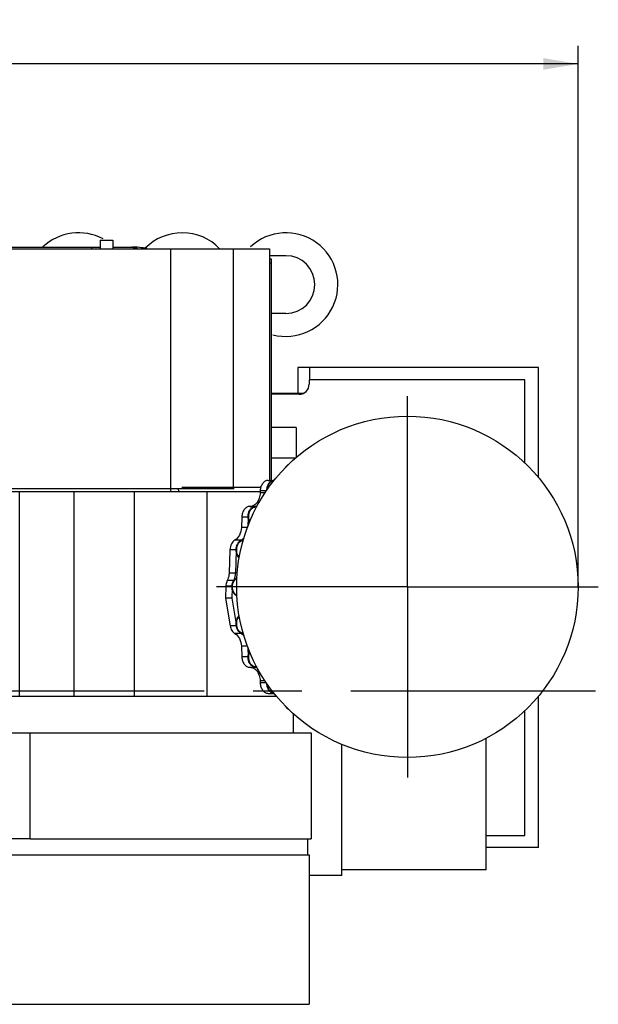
# Model space of a CAD drawing. Header units: millimetres. Extents: x 0 to 1189, y 0 to 841.
# Tile 96 of 136: x 1044 to 1102, y 286 to 384. Entities that reach past the tile are written whole.
import ezdxf
from ezdxf.enums import TextEntityAlignment as Align

# ---------------------------------------------------------------- set-up
doc = ezdxf.new("R2010")
doc.units = ezdxf.units.MM
doc.header["$LTSCALE"] = 65.395
doc.linetypes.add('CENTER', pattern=[0.6, 0.375, -0.075, 0.075, -0.075])
doc.layers.get('0').update_dxf_attribs({"linetype": 'CONTINUOUS'})
for name, color, linetype in [('1007_720800_16_SIMPLE1_A_ABL899', 7, 'CONTINUOUS'), ('1007_720800_16_SIMPLE1_T1_A_PBL901', 7, 'CONTINUOUS'), ('1007_720800_16_SIMPLE1_T5_A_PBL902', 7, 'CONTINUOUS'), ('1007_720800_16_SIMPLE1_T6_A_PBL971', 7, 'CONTINUOUS'), ('1007_720800_16_SIMPLE1_T7_A_PBL900', 7, 'CONTINUOUS'), ('1907_060000_TLKGS_KGS_V_ABL815', 7, 'CONTINUOUS'), ('1907_062000_TLKGS_KGS_TL_V_ABL855', 7, 'CONTINUOUS'), ('1907_723600_04_SIMPLE1_T1_X_PBL898', 7, 'CONTINUOUS'), ('1907_723600_04_SIMPLE1_X_ABL897', 7, 'CONTINUOUS'), ('1907_724700_09_SIMPLE1_A_ABL886', 7, 'CONTINUOUS'), ('1907_724700_09_SIMPLE1_T1_A_PBL887', 7, 'CONTINUOUS'), ('1907_725700_07_SIMPLE1_T1_X_PBL857', 7, 'CONTINUOUS'), ('1907_725700_07_SIMPLE1_X_ABL856', 7, 'CONTINUOUS'), ('1907_833000_31_SIMPLE1_C#AF0_ABL903', 7, 'CONTINUOUS'), ('1907_833000_31_SIMPLE1_T1_C_PBL906', 7, 'CONTINUOUS'), ('1907_833000_31_SIMPLE1_T5_C_PBL904', 7, 'CONTINUOUS'), ('1997_000000_TLKGS_MARKETING_ABL796', 7, 'CONTINUOUS'), ('1997_030000_TLKGS_V_ABL801', 7, 'CONTINUOUS'), ('1997_700000_TLKGS_V_ABL822', 7, 'CONTINUOUS'), ('1997_727000_11_SIMPLE1_B_ABL823', 7, 'CONTINUOUS'), ('1997_727000_11_SIMPLE1_T1_B_PBL824', 7, 'CONTINUOUS'), ('1997_800000_TLKGS_V_ABL834', 7, 'CONTINUOUS'), ('9M32C_GENSET_GENERATOR_ABL792', 7, 'CONTINUOUS'), ('9M32C_GENSET_GENERATOR_T1_PBL793', 7, 'CONTINUOUS'), ('oben_20_VBL789', 7, 'CONTINUOUS')]:
    doc.layers.add(name, color=color, linetype=linetype)
doc.styles.get("Standard").update_dxf_attribs({"font": 'txt', "width": 0.6})
doc.dimstyles.new('DIMSTYLE_1', dxfattribs={"dimtxt": 3.5, "dimasz": 3.5, "dimexe": 1.8, "dimexo": 0, "dimgap": 0.875, "dimtad": 1, "dimdec": 0, "dimlfac": 25, "dimdsep": 46, "dimtxsty": 'Standard', "dimblk": '_FILLED', "dimblk1": '_FILLED', "dimblk2": '_FILLED', "dimcen": 0.09, "dimadec": 0, "dimazin": 0, "dimtp": 2, "dimtm": 2, "dimtfac": 1, "dimtdec": 0, "dimtofl": 0, "dimtmove": 0, "dimatfit": 3, "dimldrblk": '_FILLED', "dimfxl": 1, "dimtolj": 1, "dimarcsym": 0})

# ---------------------------------------------------------------- blocks, each defined once
blk = doc.blocks.new('_FILLED')
at = {"color": 0, "linetype": 'ByBlock'}
blk.add_solid([(0, 0), (-1, 0.167), (-1, -0.167)], dxfattribs=at)
blk = doc.blocks.new('*D6')
at = {"color": 2, "linetype": 'Continuous'}
for p, q in [((642.831, 357.505), (642.831, 381.644)), ((1099.61, 327.385), (1099.61, 381.644)), ((642.831, 379.844), (871.221, 379.844)), ((1099.61, 379.844), (871.221, 379.844))]:
    blk.add_line(p, q, dxfattribs=at)
at = {"color": 2, "linetype": 'Continuous', "xscale": 3.5, "yscale": 3.5, "zscale": 3.5, "rotation": 180}
blk.add_blockref('_FILLED', (642.831, 379.844), dxfattribs=at)
at = {"color": 2, "linetype": 'Continuous', "xscale": 3.5, "yscale": 3.5, "zscale": 3.5}
blk.add_blockref('_FILLED', (1099.61, 379.844), dxfattribs=at)
at = {"color": 2, "linetype": 'Continuous', "width": 0.561905}
blk.add_text('11419', height=3.5, dxfattribs=at).set_placement((871.221, 380.719), align=Align.CENTER)
blk = doc.blocks.new('9M32C_GENSET_GENERATOR_T1_PBL793', base_point=(869.772, 315.073))
at = {"layer": '9M32C_GENSET_GENERATOR_T1_PBL793', "color": 2, "linetype": 'CENTER'}
blk.add_line((1101.343, 316.905), (638.201, 316.905), dxfattribs=at)
blk = doc.blocks.new('9M32C_GENSET_GENERATOR_ABL792', base_point=(869.772, 315.073))
at = {"layer": '9M32C_GENSET_GENERATOR_T1_PBL793'}
blk.add_blockref('9M32C_GENSET_GENERATOR_T1_PBL793', (869.772, 315.073), dxfattribs=at)
blk = doc.blocks.new('1997_727000_11_SIMPLE1_T1_B_PBL824', base_point=(941.546, 340.795))
at = {"layer": '1997_727000_11_SIMPLE1_T1_B_PBL824', "color": 7, "linetype": 'Continuous'}
for p, q in [((1019.172, 361.305), (1068.661, 361.305)), ((1058.742, 361.305), (1058.742, 337.265)), ((1065.031, 361.305), (1065.031, 337.385)), ((1068.661, 361.305), (1068.661, 338.068)), ((1068.661, 360.305), (1068.821, 360.305)), ((1068.821, 360.305), (1068.821, 338.068)), ((1036.971, 337.265), (1065.115, 337.265))]:
    blk.add_line(p, q, dxfattribs=at)
at = {"layer": '1997_727000_11_SIMPLE1_T1_B_PBL824', "color": 9, "linetype": 'Continuous'}
for p, q in [((1068.661, 359.905), (1068.821, 359.905)), ((1058.718, 337.265), (1058.718, 336.905))]:
    blk.add_line(p, q, dxfattribs=at)
blk.add_open_spline([(1059.408, 337.265), (1059.461, 337.265), (1059.524, 337.157), (1059.541, 337.03), (1059.536, 336.946), (1059.528, 336.905)], degree=3, knots=[0, 0, 0, 0, 0.391339, 0.690245, 1, 1, 1, 1], dxfattribs=at)
blk = doc.blocks.new('1997_727000_11_SIMPLE1_B_ABL823', base_point=(941.546, 340.795))
at = {"layer": '1997_727000_11_SIMPLE1_T1_B_PBL824'}
blk.add_blockref('1997_727000_11_SIMPLE1_T1_B_PBL824', (941.546, 340.795), dxfattribs=at)
blk = doc.blocks.new('1997_700000_TLKGS_V_ABL822', base_point=(941.546, 340.795))
at = {"layer": '1997_727000_11_SIMPLE1_B_ABL823'}
blk.add_blockref('1997_727000_11_SIMPLE1_B_ABL823', (941.546, 340.795), dxfattribs=at)
blk = doc.blocks.new('1907_833000_31_SIMPLE1_T5_C_PBL904', base_point=(1046.64, 361.739))
at = {"layer": '1907_833000_31_SIMPLE1_T5_C_PBL904', "color": 7, "linetype": 'Continuous'}
for p, q in [((1037.751, 362.072), (1039.591, 362.072)), ((1037.751, 362.072), (1037.751, 361.305)), ((1039.591, 362.072), (1039.591, 361.305)), ((1051.671, 362.172), (1052.951, 362.172)), ((1051.671, 362.172), (1051.671, 361.305)), ((1052.951, 362.172), (1052.951, 361.305)), ((1036.931, 361.305), (1037.751, 361.377)), ((1039.591, 361.472), (1051.671, 361.472)), ((1052.951, 361.472), (1054.868, 361.472))]:
    blk.add_line(p, q, dxfattribs=at)
at = {"layer": '1907_833000_31_SIMPLE1_T5_C_PBL904', "color": 9, "linetype": 'Continuous'}
blk.add_line((1050.796, 361.472), (1050.796, 361.305), dxfattribs=at)
at = {"layer": '1907_833000_31_SIMPLE1_T5_C_PBL904', "color": 7, "linetype": 'Continuous'}
blk.add_arc((1054.864, 354.543), 6.93, 77.62175, 89.96613, dxfattribs=at)
at = {"layer": '1907_833000_31_SIMPLE1_T5_C_PBL904', "color": 9, "linetype": 'Continuous'}
for points, knots in [([(1054.736, 361.472), (1054.787, 361.472), (1054.995, 361.458), (1055.196, 361.384), (1055.333, 361.306)], [0, 0, 0, 0, 0.244181, 1, 1, 1, 1]), ([(1054.868, 361.472), (1054.919, 361.472), (1055.126, 361.458), (1055.327, 361.384), (1055.463, 361.306)], [0, 0, 0, 0, 0.244187, 1, 1, 1, 1])]:
    blk.add_open_spline(points, degree=3, knots=knots, dxfattribs=at)
blk = doc.blocks.new('1907_833000_31_SIMPLE1_T1_C_PBL906', base_point=(1057.311, 357.479))
at = {"layer": '1907_833000_31_SIMPLE1_T1_C_PBL906', "color": 7, "linetype": 'Continuous'}
for p, q in [((1070.311, 360.605), (1068.661, 360.605)), ((1070.311, 354.805), (1068.821, 354.805))]:
    blk.add_line(p, q, dxfattribs=at)
for centre, radius, start, end in [((1049.511, 357.705), 5.2, 61.66817, 133.44904), ((1059.911, 357.705), 5.2, 43.87869, 135.56637), ((1070.311, 357.705), 5.2, 255.28595, 133.18379), ((1070.311, 357.705), 2.9, 270, 90)]:
    blk.add_arc(centre, radius, start, end, dxfattribs=at)
blk = doc.blocks.new('1907_833000_31_SIMPLE1_C#AF0_ABL903', base_point=(1053.621, 357.479))
at = {"layer": '1907_833000_31_SIMPLE1_T1_C_PBL906'}
blk.add_blockref('1907_833000_31_SIMPLE1_T1_C_PBL906', (1057.311, 357.479), dxfattribs=at)
at = {"layer": '1907_833000_31_SIMPLE1_T5_C_PBL904'}
blk.add_blockref('1907_833000_31_SIMPLE1_T5_C_PBL904', (1046.64, 361.739), dxfattribs=at)
blk = doc.blocks.new('1997_800000_TLKGS_V_ABL834', base_point=(949.811, 357.087))
at = {"layer": '1907_833000_31_SIMPLE1_C#AF0_ABL903'}
blk.add_blockref('1907_833000_31_SIMPLE1_C#AF0_ABL903', (1053.621, 357.479), dxfattribs=at)
blk = doc.blocks.new('1997_030000_TLKGS_V_ABL801', base_point=(936.571, 318.994))
at = {"layer": '1997_700000_TLKGS_V_ABL822'}
blk.add_blockref('1997_700000_TLKGS_V_ABL822', (941.546, 340.795), dxfattribs=at)
at = {"layer": '1997_800000_TLKGS_V_ABL834'}
blk.add_blockref('1997_800000_TLKGS_V_ABL834', (949.811, 357.087), dxfattribs=at)
blk = doc.blocks.new('1907_725700_07_SIMPLE1_T1_X_PBL857', base_point=(1054.871, 314.445))
at = {"layer": '1907_725700_07_SIMPLE1_T1_X_PBL857', "color": 7, "linetype": 'Continuous'}
for p, q in [((1071.325, 343.385), (1068.821, 343.385)), ((1071.325, 343.385), (1071.325, 340.352)), ((1071.261, 340.3), (1068.821, 340.3)), ((1068.521, 338.068), (1069.12, 338.068)), ((1062.424, 336.905), (1038.877, 336.905)), ((1038.877, 316.385), (1038.877, 336.905)), ((1043.577, 316.385), (1043.577, 336.905)), ((1049.08, 316.385), (1049.08, 336.905)), ((1055.111, 316.385), (1055.111, 336.905)), ((1059.876, 337.385), (1067.794, 337.385)), ((1067.727, 336.905), (1062.424, 336.905)), ((1062.424, 316.385), (1062.424, 336.905)), ((1067.73, 337.006), (1067.723, 336.817)), ((1066.672, 335.453), (1067.3, 335.453)), ((1067.315, 335.452), (1067.3, 335.453)), ((1067.334, 335.452), (1067.315, 335.452)), ((1065.881, 334.391), (1065.842, 333.346)), ((1066.509, 334.391), (1066.473, 333.427)), ((1064.694, 331.096), (1064.608, 328.774)), ((1065.318, 331.002), (1065.236, 328.774)), ((1064.285, 327.444), (1064.241, 326.265)), ((1064.906, 327.252), (1064.869, 326.265)), ((1064.869, 326.265), (1064.241, 326.265)), ((1064.241, 326.265), (1064.715, 323.471)), ((1064.869, 326.265), (1065.316, 323.626)), ((1065.842, 321.424), (1065.881, 320.379)), ((1066.473, 321.343), (1066.509, 320.379)), ((1066.672, 319.317), (1067.3, 319.317)), ((1067.3, 319.317), (1067.315, 319.318)), ((1067.315, 319.318), (1067.334, 319.318)), ((1067.723, 317.953), (1067.73, 317.764)), ((1069.382, 316.385), (1038.877, 316.385)), ((1039.191, 316.385), (1039.191, 312.725)), ((1068.521, 316.702), (1069.12, 316.702)), ((1071.031, 314.673), (1071.031, 312.725)), ((1036.915, 312.725), (1044.651, 312.725)), ((1036.915, 312.725), (1036.915, 302.105)), ((1044.651, 312.725), (1072.828, 312.725)), ((1044.651, 302.105), (1044.651, 312.725)), ((1072.828, 312.725), (1072.828, 302.105)), ((1044.651, 302.105), (1036.915, 302.105)), ((1037.741, 302.105), (1037.741, 300.485)), ((1044.651, 302.105), (1072.828, 302.105)), ((1072.481, 302.105), (1072.481, 300.485)), ((1037.591, 300.485), (1072.631, 300.485)), ((1037.591, 300.485), (1037.591, 285.505)), ((1072.631, 300.485), (1072.631, 285.505)), ((1037.591, 285.505), (1072.631, 285.505))]:
    blk.add_line(p, q, dxfattribs=at)
at = {"layer": '1907_725700_07_SIMPLE1_T1_X_PBL857', "color": 9, "linetype": 'Continuous'}
for p, q in [((1068.335, 337.006), (1067.73, 337.006)), ((1068.215, 336.817), (1067.723, 336.817)), ((1066.509, 334.391), (1065.881, 334.391)), ((1066.446, 333.346), (1065.842, 333.346)), ((1065.824, 332.081), (1065.196, 332.081)), ((1065.315, 331.096), (1064.694, 331.096)), ((1065.054, 328.026), (1064.426, 328.026)), ((1065.236, 328.774), (1064.608, 328.774)), ((1064.901, 327.444), (1064.285, 327.444)), ((1065.331, 323.471), (1064.715, 323.471)), ((1065.824, 322.689), (1065.196, 322.689)), ((1066.446, 321.424), (1065.842, 321.424)), ((1066.509, 320.379), (1065.881, 320.379)), ((1068.215, 317.953), (1067.723, 317.953)), ((1068.335, 317.764), (1067.73, 317.764))]:
    blk.add_line(p, q, dxfattribs=at)
at = {"layer": '1907_725700_07_SIMPLE1_T1_X_PBL857', "color": 7, "linetype": 'Continuous'}
for centre, radius, start, end in [((1069.151, 337.491), 0.577, 97.7658, 104.41156), ((1069.149, 337.503), 0.564, 93.10612, 97.74786), ((1067.334, 336.175), 0.722, 270.00594, 275.90457), ((1068.076, 334.333), 1.568, 172.82558, 177.88543), ((1068.076, 320.437), 1.568, 182.11456, 187.17442), ((1067.334, 318.595), 0.722, 84.09542, 89.99406), ((1069.151, 317.279), 0.577, 255.58695, 262.23403), ((1069.149, 317.267), 0.564, 262.25198, 266.89405)]:
    blk.add_arc(centre, radius, start, end, dxfattribs=at)
for points, knots in [([(1070.606, 339.691), (1070.57, 339.675), (1070.422, 339.589), (1070.307, 339.454), (1070.241, 339.341)], [0, 0, 0, 0, 0.233615, 1, 1, 1, 1]), ([(1068.521, 338.068), (1068.42, 338.068), (1068.203, 338.005), (1067.949, 337.76), (1067.78, 337.412), (1067.735, 337.145), (1067.73, 337.006)], [0, 0, 0, 0, 0.210424, 0.445338, 0.711809, 1, 1, 1, 1]), ([(1068.452, 337.478), (1068.439, 337.445), (1068.392, 337.306), (1068.367, 337.159), (1068.36, 337.048)], [0, 0, 0, 0, 0.244351, 1, 1, 1, 1]), ([(1067.723, 336.817), (1067.717, 336.639), (1067.659, 336.297), (1067.444, 335.851), (1067.12, 335.536), (1066.842, 335.453), (1066.712, 335.452)], [0, 0, 0, 0, 0.288018, 0.554471, 0.789525, 1, 1, 1, 1]), ([(1066.672, 335.453), (1066.571, 335.453), (1066.354, 335.39), (1066.1, 335.145), (1065.931, 334.797), (1065.886, 334.53), (1065.881, 334.391)], [0, 0, 0, 0, 0.210425, 0.445339, 0.711809, 1, 1, 1, 1]), ([(1067.3, 335.453), (1067.267, 335.453), (1067.134, 335.441), (1067.006, 335.381), (1066.926, 335.32)], [0, 0, 0, 0, 0.243147, 1, 1, 1, 1]), ([(1065.842, 333.346), (1065.833, 333.083), (1065.725, 332.592), (1065.393, 332.19), (1065.196, 332.081)], [0, 0, 0, 0, 0.539641, 1, 1, 1, 1]), ([(1065.196, 332.081), (1065.043, 331.996), (1064.785, 331.683), (1064.702, 331.301), (1064.694, 331.096)], [0, 0, 0, 0, 0.460359, 1, 1, 1, 1]), ([(1065.824, 332.081), (1065.797, 332.066), (1065.687, 331.994), (1065.596, 331.894), (1065.54, 331.811)], [0, 0, 0, 0, 0.236907, 1, 1, 1, 1]), ([(1066.104, 332.314), (1066.083, 332.289), (1066.001, 332.2), (1065.903, 332.124), (1065.824, 332.081)], [0, 0, 0, 0, 0.261055, 1, 1, 1, 1]), ([(1064.426, 328.026), (1064.405, 327.982), (1064.327, 327.797), (1064.291, 327.596), (1064.285, 327.444)], [0, 0, 0, 0, 0.241231, 1, 1, 1, 1]), ([(1064.608, 328.774), (1064.606, 328.708), (1064.583, 328.451), (1064.511, 328.197), (1064.426, 328.026)], [0, 0, 0, 0, 0.258003, 1, 1, 1, 1]), ([(1065.236, 328.774), (1065.233, 328.708), (1065.211, 328.451), (1065.139, 328.197), (1065.054, 328.026)], [0, 0, 0, 0, 0.258003, 1, 1, 1, 1]), ([(1064.715, 323.471), (1064.743, 323.305), (1064.845, 323.001), (1065.069, 322.76), (1065.196, 322.689)], [0, 0, 0, 0, 0.536933, 1, 1, 1, 1]), ([(1065.196, 322.689), (1065.393, 322.581), (1065.725, 322.178), (1065.833, 321.687), (1065.842, 321.424)], [0, 0, 0, 0, 0.460359, 1, 1, 1, 1]), ([(1065.539, 322.96), (1065.559, 322.931), (1065.638, 322.826), (1065.74, 322.736), (1065.824, 322.689)], [0, 0, 0, 0, 0.265385, 1, 1, 1, 1]), ([(1065.824, 322.689), (1065.85, 322.675), (1065.953, 322.611), (1066.044, 322.527), (1066.104, 322.457)], [0, 0, 0, 0, 0.240382, 1, 1, 1, 1]), ([(1065.881, 320.379), (1065.886, 320.24), (1065.931, 319.973), (1066.1, 319.625), (1066.354, 319.381), (1066.571, 319.317), (1066.672, 319.317)], [0, 0, 0, 0, 0.288191, 0.554661, 0.789575, 1, 1, 1, 1]), ([(1066.712, 319.318), (1066.842, 319.317), (1067.12, 319.234), (1067.444, 318.919), (1067.659, 318.474), (1067.717, 318.131), (1067.723, 317.953)], [0, 0, 0, 0, 0.210475, 0.445529, 0.711982, 1, 1, 1, 1]), ([(1066.926, 319.45), (1066.954, 319.429), (1067.066, 319.356), (1067.201, 319.317), (1067.3, 319.317)], [0, 0, 0, 0, 0.263119, 1, 1, 1, 1]), ([(1067.73, 317.764), (1067.735, 317.625), (1067.78, 317.358), (1067.949, 317.01), (1068.203, 316.766), (1068.42, 316.702), (1068.521, 316.702)], [0, 0, 0, 0, 0.288191, 0.554662, 0.789576, 1, 1, 1, 1]), ([(1068.36, 317.722), (1068.363, 317.684), (1068.377, 317.538), (1068.413, 317.394), (1068.452, 317.292)], [0, 0, 0, 0, 0.255191, 1, 1, 1, 1]), ([(1070.241, 315.429), (1070.265, 315.389), (1070.359, 315.248), (1070.493, 315.131), (1070.605, 315.079)], [0, 0, 0, 0, 0.270041, 1, 1, 1, 1])]:
    blk.add_open_spline(points, degree=3, knots=knots, dxfattribs=at)
blk.add_open_spline([(1065.054, 328.026), (1065.029, 327.975), (1065.008, 327.922), (1064.989, 327.869)], degree=3, dxfattribs=at)
blk = doc.blocks.new('1907_725700_07_SIMPLE1_X_ABL856', base_point=(1054.871, 314.445))
at = {"layer": '1907_725700_07_SIMPLE1_T1_X_PBL857'}
blk.add_blockref('1907_725700_07_SIMPLE1_T1_X_PBL857', (1054.871, 314.445), dxfattribs=at)
blk = doc.blocks.new('1907_724700_09_SIMPLE1_T1_A_PBL887', base_point=(1082.226, 323.905))
at = {"layer": '1907_724700_09_SIMPLE1_T1_A_PBL887', "color": 7, "linetype": 'Continuous'}
for p, q in [((1095.631, 349.385), (1071.495, 349.385)), ((1071.495, 349.385), (1071.495, 346.785)), ((1072.667, 349.385), (1072.667, 348.165)), ((1095.631, 338.348), (1095.631, 349.385)), ((1094.271, 348.165), (1072.639, 348.165)), ((1072.639, 348.165), (1072.639, 347.705)), ((1094.271, 339.788), (1094.271, 348.165)), ((1072.031, 346.785), (1068.821, 346.785)), ((1071.639, 346.705), (1068.821, 346.705)), ((1095.631, 301.225), (1095.631, 316.422)), ((1094.271, 302.441), (1094.271, 314.982)), ((1090.371, 298.985), (1090.371, 312.19)), ((1075.899, 298.425), (1075.899, 311.59)), ((1090.371, 302.441), (1094.271, 302.441)), ((1095.631, 301.225), (1090.371, 301.225)), ((1075.899, 298.425), (1072.631, 298.425)), ((1090.371, 298.985), (1075.899, 298.985))]:
    blk.add_line(p, q, dxfattribs=at)
blk.add_arc((1071.639, 347.705), 1, 270, 360, dxfattribs=at)
blk = doc.blocks.new('1907_724700_09_SIMPLE1_A_ABL886', base_point=(1082.226, 323.905))
at = {"layer": '1907_724700_09_SIMPLE1_T1_A_PBL887'}
blk.add_blockref('1907_724700_09_SIMPLE1_T1_A_PBL887', (1082.226, 323.905), dxfattribs=at)
blk = doc.blocks.new('1907_723600_04_SIMPLE1_T1_X_PBL898', base_point=(1026.032, 318.451))
at = {"layer": '1907_723600_04_SIMPLE1_T1_X_PBL898', "color": 7, "linetype": 'Continuous'}
for p, q in [((1022.111, 329.065), (1022.111, 323.588)), ((1025.833, 329.065), (1025.833, 308.825)), ((1032.449, 329.065), (1032.449, 318.105)), ((1036.152, 328.845), (1036.152, 308.825)), ((1022.111, 323.588), (1016.756, 323.588)), ((1029.295, 320.123), (1028.164, 319.66)), ((1031.259, 319.66), (1030.128, 320.123)), ((1028.164, 318.55), (1029.295, 318.087)), ((1030.128, 318.087), (1031.259, 318.55)), ((1015.149, 317.003), (1015.149, 312.743)), ((1032.449, 315.705), (1032.449, 313.158)), ((1030.244, 308.825), (1030.244, 313.977)), ((1030.632, 314.025), (1030.976, 314.025)), ((1036.915, 307.836), (1032.201, 313.454)), ((1015.149, 312.743), (1016.728, 312.743)), ((1016.783, 312.705), (1015.149, 312.705)), ((1015.149, 312.705), (1015.149, 311.505)), ((1020.853, 312.705), (1023.271, 312.705)), ((1023.271, 312.705), (1025.514, 308.821)), ((1029.04, 312.584), (1029.04, 308.825)), ((1017.253, 311.505), (1015.149, 311.505)), ((1023.964, 311.505), (1020.853, 311.505)), ((1034.838, 308.825), (1034.838, 310.312)), ((1025.514, 308.821), (1027.111, 308.821)), ((1036.915, 308.825), (1025.833, 308.825)), ((1027.111, 308.821), (1027.111, 308.825))]:
    blk.add_line(p, q, dxfattribs=at)
at = {"layer": '1907_723600_04_SIMPLE1_T1_X_PBL898', "color": 9, "linetype": 'Continuous'}
for p, q in [((1027.447, 329.065), (1027.447, 308.825)), ((1028.713, 329.065), (1028.713, 319.885)), ((1029.281, 329.065), (1029.281, 320.118)), ((1030.154, 329.065), (1030.154, 320.112)), ((1030.781, 329.065), (1030.781, 319.856)), ((1028.713, 318.325), (1028.713, 308.825)), ((1029.281, 318.092), (1029.281, 313.282)), ((1030.154, 318.098), (1030.154, 313.952)), ((1030.781, 318.354), (1030.781, 314.025)), ((1033.405, 308.825), (1033.405, 312.02))]:
    blk.add_line(p, q, dxfattribs=at)
at = {"layer": '1907_723600_04_SIMPLE1_T1_X_PBL898', "color": 7, "linetype": 'Continuous'}
blk.add_circle((1033.791, 316.905), 1.8, dxfattribs=at)
for centre, radius, start, end in [((1029.711, 319.105), 1.1, 67.7415, 112.2585), ((1028.391, 319.105), 0.6, 112.2585, 247.7415), ((1031.031, 319.105), 0.6, 292.2585, 67.7415), ((1029.711, 319.105), 1.1, 247.7415, 292.2585), ((1030.632, 312.425), 1.6, 90, 174.29679), ((1030.976, 312.425), 1.6, 40, 90), ((1017.711, 314.105), 1.68, 234.19423, 254.16364)]:
    blk.add_arc(centre, radius, start, end, dxfattribs=at)
blk = doc.blocks.new('1907_723600_04_SIMPLE1_X_ABL897', base_point=(1026.032, 318.451))
at = {"layer": '1907_723600_04_SIMPLE1_T1_X_PBL898'}
blk.add_blockref('1907_723600_04_SIMPLE1_T1_X_PBL898', (1026.032, 318.451), dxfattribs=at)
blk = doc.blocks.new('1907_062000_TLKGS_KGS_TL_V_ABL855', base_point=(1055.39, 317.445))
at = {"layer": '1907_723600_04_SIMPLE1_X_ABL897'}
blk.add_blockref('1907_723600_04_SIMPLE1_X_ABL897', (1026.032, 318.451), dxfattribs=at)
at = {"layer": '1907_724700_09_SIMPLE1_A_ABL886'}
blk.add_blockref('1907_724700_09_SIMPLE1_A_ABL886', (1082.226, 323.905), dxfattribs=at)
at = {"layer": '1907_725700_07_SIMPLE1_X_ABL856'}
blk.add_blockref('1907_725700_07_SIMPLE1_X_ABL856', (1054.871, 314.445), dxfattribs=at)
blk = doc.blocks.new('1907_060000_TLKGS_KGS_V_ABL815', base_point=(1053.871, 312.986))
at = {"layer": '1907_062000_TLKGS_KGS_TL_V_ABL855'}
blk.add_blockref('1907_062000_TLKGS_KGS_TL_V_ABL855', (1055.39, 317.445), dxfattribs=at)
blk = doc.blocks.new('1997_000000_TLKGS_MARKETING_ABL796', base_point=(949.231, 318.994))
at = {"layer": '1907_060000_TLKGS_KGS_V_ABL815'}
blk.add_blockref('1907_060000_TLKGS_KGS_V_ABL815', (1053.871, 312.986), dxfattribs=at)
at = {"layer": '1997_030000_TLKGS_V_ABL801'}
blk.add_blockref('1997_030000_TLKGS_V_ABL801', (936.571, 318.994), dxfattribs=at)
blk = doc.blocks.new('1007_720800_16_SIMPLE1_T7_A_PBL900', base_point=(1067.014, 327.385))
at = {"layer": '1007_720800_16_SIMPLE1_T7_A_PBL900', "color": 7, "linetype": 'Continuous'}
for p, q in [((1069.11, 338.053), (1069.074, 338.053)), ((1067.254, 335.398), (1067.197, 335.398)), ((1067.254, 319.372), (1067.197, 319.372)), ((1069.11, 316.717), (1069.074, 316.717))]:
    blk.add_line(p, q, dxfattribs=at)
at = {"layer": '1007_720800_16_SIMPLE1_T7_A_PBL900', "color": 9, "linetype": 'Continuous'}
for p, q in [((1066.63, 333.911), (1066.677, 333.911)), ((1065.96, 332.052), (1066.017, 332.052)), ((1065.568, 330.343), (1065.624, 330.343)), ((1065.337, 328.283), (1065.394, 328.283)), ((1065.337, 326.487), (1065.394, 326.487)), ((1065.568, 324.427), (1065.624, 324.427)), ((1065.96, 322.718), (1066.017, 322.718)), ((1066.63, 320.859), (1066.677, 320.859))]:
    blk.add_line(p, q, dxfattribs=at)
at = {"layer": '1007_720800_16_SIMPLE1_T7_A_PBL900', "color": 7, "linetype": 'Continuous'}
for centre, radius, start, end in [((1069.131, 337.57), 0.483, 92.69998, 96.71382), ((1067.254, 334.914), 0.484, 96.29886, 96.64707), ((1067.254, 334.917), 0.482, 90.00722, 96.30107), ((1065.4, 333.339), 1.357, 22.37746, 24.94768), ((1065.921, 332.658), 0.607, 273.75506, 279.99065), ((1064.792, 329.659), 1.035, 35.9637, 41.4375), ((1064.88, 329.685), 0.994, 40.22685, 41.48236), ((1064.986, 328.941), 0.746, 298.09939, 304.2996), ((1064.986, 325.829), 0.746, 55.7004, 61.90061), ((1064.792, 325.111), 1.035, 318.5625, 324.0363), ((1064.88, 325.085), 0.994, 318.51764, 319.77315), ((1065.921, 322.112), 0.607, 80.00935, 86.24494), ((1065.4, 321.432), 1.357, 335.05232, 337.62254), ((1067.254, 319.856), 0.484, 263.35293, 263.70114), ((1067.254, 319.853), 0.482, 263.69893, 269.99278), ((1069.131, 317.2), 0.483, 263.28618, 267.30002)]:
    blk.add_arc(centre, radius, start, end, dxfattribs=at)
for points, knots in [([(1068.395, 337.105), (1068.397, 337.228), (1068.43, 337.465), (1068.573, 337.776), (1068.794, 337.996), (1068.985, 338.053), (1069.074, 338.053)], [0, 0, 0, 0, 0.28804, 0.555196, 0.79031, 1, 1, 1, 1]), ([(1068.455, 337.183), (1068.462, 337.292), (1068.502, 337.501), (1068.634, 337.775), (1068.828, 337.975), (1068.994, 338.04), (1069.075, 338.05)], [0, 0, 0, 0, 0.285701, 0.551122, 0.787782, 1, 1, 1, 1]), ([(1066.63, 333.911), (1066.56, 334.061), (1066.488, 334.398), (1066.551, 334.816), (1066.695, 335.102), (1066.837, 335.266), (1067.008, 335.373), (1067.136, 335.398), (1067.197, 335.398)], [0, 0, 0, 0, 0.272175, 0.54754, 0.675493, 0.792723, 0.899616, 1, 1, 1, 1]), ([(1066.681, 333.922), (1066.616, 334.067), (1066.547, 334.389), (1066.612, 334.857), (1066.826, 335.242), (1067.077, 335.381), (1067.198, 335.395)], [0, 0, 0, 0, 0.271458, 0.546641, 0.792801, 1, 1, 1, 1]), ([(1065.568, 330.343), (1065.452, 330.475), (1065.299, 330.827), (1065.304, 331.298), (1065.425, 331.647), (1065.565, 331.859), (1065.747, 332.005), (1065.891, 332.048), (1065.96, 332.052)], [0, 0, 0, 0, 0.255146, 0.53294, 0.666183, 0.788566, 0.898752, 1, 1, 1, 1]), ([(1065.624, 330.343), (1065.508, 330.475), (1065.356, 330.827), (1065.361, 331.298), (1065.481, 331.647), (1065.622, 331.859), (1065.804, 332.005), (1065.948, 332.048), (1066.017, 332.052)], [0, 0, 0, 0, 0.255146, 0.53294, 0.666183, 0.788566, 0.898752, 1, 1, 1, 1]), ([(1065.337, 326.487), (1065.197, 326.561), (1064.964, 326.85), (1064.862, 327.385), (1064.964, 327.92), (1065.197, 328.209), (1065.337, 328.283)], [0, 0, 0, 0, 0.229638, 0.5, 0.770362, 1, 1, 1, 1]), ([(1065.394, 326.487), (1065.254, 326.561), (1065.021, 326.85), (1064.918, 327.385), (1065.021, 327.92), (1065.254, 328.209), (1065.394, 328.283)], [0, 0, 0, 0, 0.229638, 0.5, 0.770362, 1, 1, 1, 1]), ([(1065.96, 322.718), (1065.891, 322.722), (1065.747, 322.765), (1065.565, 322.911), (1065.425, 323.124), (1065.304, 323.473), (1065.299, 323.943), (1065.452, 324.295), (1065.568, 324.427)], [0, 0, 0, 0, 0.101248, 0.211434, 0.333817, 0.46706, 0.744854, 1, 1, 1, 1]), ([(1066.017, 322.718), (1065.948, 322.722), (1065.804, 322.765), (1065.622, 322.911), (1065.481, 323.124), (1065.361, 323.473), (1065.356, 323.943), (1065.508, 324.295), (1065.624, 324.427)], [0, 0, 0, 0, 0.101248, 0.211434, 0.333817, 0.46706, 0.744854, 1, 1, 1, 1]), ([(1067.197, 319.372), (1067.136, 319.372), (1067.008, 319.397), (1066.837, 319.504), (1066.695, 319.668), (1066.551, 319.954), (1066.488, 320.372), (1066.56, 320.709), (1066.63, 320.859)], [0, 0, 0, 0, 0.100384, 0.207277, 0.324507, 0.45246, 0.727825, 1, 1, 1, 1]), ([(1067.198, 319.375), (1067.077, 319.389), (1066.826, 319.528), (1066.612, 319.913), (1066.547, 320.381), (1066.616, 320.703), (1066.681, 320.848)], [0, 0, 0, 0, 0.207199, 0.453359, 0.728542, 1, 1, 1, 1]), ([(1069.074, 316.717), (1068.985, 316.717), (1068.794, 316.774), (1068.573, 316.995), (1068.43, 317.305), (1068.397, 317.542), (1068.395, 317.665)], [0, 0, 0, 0, 0.20969, 0.444804, 0.71196, 1, 1, 1, 1]), ([(1069.075, 316.72), (1068.994, 316.73), (1068.828, 316.795), (1068.634, 316.995), (1068.502, 317.269), (1068.462, 317.478), (1068.455, 317.587)], [0, 0, 0, 0, 0.212218, 0.448878, 0.714299, 1, 1, 1, 1])]:
    blk.add_open_spline(points, degree=3, knots=knots, dxfattribs=at)
blk = doc.blocks.new('1007_720800_16_SIMPLE1_T1_A_PBL901', base_point=(1067.043, 327.385))
at = {"layer": '1007_720800_16_SIMPLE1_T1_A_PBL901', "color": 7, "linetype": 'Continuous'}
for p, q in [((1067.377, 335.398), (1067.254, 335.398)), ((1067.377, 319.372), (1067.254, 319.372))]:
    blk.add_line(p, q, dxfattribs=at)
for centre, radius, start, end in [((1069.131, 337.57), 0.483, 92.69998, 96.71382), ((1067.254, 334.914), 0.484, 96.29886, 96.64707), ((1067.254, 334.917), 0.482, 90.00722, 96.30107), ((1067.254, 319.856), 0.484, 263.35293, 263.70114), ((1067.254, 319.853), 0.482, 263.69893, 269.99278), ((1069.131, 317.2), 0.483, 263.28618, 267.30002)]:
    blk.add_arc(centre, radius, start, end, dxfattribs=at)
for points, knots in [([(1068.455, 337.183), (1068.462, 337.292), (1068.502, 337.501), (1068.634, 337.775), (1068.828, 337.975), (1068.994, 338.04), (1069.075, 338.05)], [0, 0, 0, 0, 0.285701, 0.551122, 0.787782, 1, 1, 1, 1]), ([(1066.681, 333.922), (1066.616, 334.067), (1066.547, 334.389), (1066.612, 334.857), (1066.826, 335.242), (1067.077, 335.381), (1067.198, 335.395)], [0, 0, 0, 0, 0.271458, 0.546641, 0.792801, 1, 1, 1, 1]), ([(1065.624, 330.343), (1065.508, 330.475), (1065.356, 330.827), (1065.361, 331.298), (1065.481, 331.647), (1065.622, 331.859), (1065.804, 332.005), (1065.948, 332.048), (1066.017, 332.052)], [0, 0, 0, 0, 0.255146, 0.53294, 0.666183, 0.788566, 0.898752, 1, 1, 1, 1]), ([(1065.394, 326.487), (1065.254, 326.561), (1065.021, 326.85), (1064.918, 327.385), (1065.021, 327.92), (1065.254, 328.209), (1065.394, 328.283)], [0, 0, 0, 0, 0.229638, 0.5, 0.770362, 1, 1, 1, 1]), ([(1066.017, 322.718), (1065.948, 322.722), (1065.804, 322.765), (1065.622, 322.911), (1065.481, 323.124), (1065.361, 323.473), (1065.356, 323.943), (1065.508, 324.295), (1065.624, 324.427)], [0, 0, 0, 0, 0.101248, 0.211434, 0.333817, 0.46706, 0.744854, 1, 1, 1, 1]), ([(1067.198, 319.375), (1067.077, 319.389), (1066.826, 319.528), (1066.612, 319.913), (1066.547, 320.381), (1066.616, 320.703), (1066.681, 320.848)], [0, 0, 0, 0, 0.207199, 0.453359, 0.728542, 1, 1, 1, 1]), ([(1069.075, 316.72), (1068.994, 316.73), (1068.828, 316.795), (1068.634, 316.995), (1068.502, 317.269), (1068.462, 317.478), (1068.455, 317.587)], [0, 0, 0, 0, 0.212218, 0.448878, 0.714299, 1, 1, 1, 1])]:
    blk.add_open_spline(points, degree=3, knots=knots, dxfattribs=at)
blk = doc.blocks.new('1007_720800_16_SIMPLE1_T5_A_PBL902', base_point=(1082.49, 327.385))
at = {"layer": '1007_720800_16_SIMPLE1_T5_A_PBL902', "color": 2, "linetype": 'CENTER'}
for q in [(1082.49, 346.525), (1063.351, 327.385), (1101.63, 327.385), (1082.49, 308.246)]:
    blk.add_line((1082.49, 327.385), q, dxfattribs=at)
blk = doc.blocks.new('1007_720800_16_SIMPLE1_T6_A_PBL971', base_point=(1082.49, 327.385))
at = {"layer": '1007_720800_16_SIMPLE1_T6_A_PBL971', "color": 7, "linetype": 'Continuous'}
blk.add_circle((1082.49, 327.385), 17.12, dxfattribs=at)
blk = doc.blocks.new('1007_720800_16_SIMPLE1_A_ABL899', base_point=(1082.49, 327.385))
at = {"layer": '1007_720800_16_SIMPLE1_T1_A_PBL901'}
blk.add_blockref('1007_720800_16_SIMPLE1_T1_A_PBL901', (1067.043, 327.385), dxfattribs=at)
at = {"layer": '1007_720800_16_SIMPLE1_T5_A_PBL902'}
blk.add_blockref('1007_720800_16_SIMPLE1_T5_A_PBL902', (1082.49, 327.385), dxfattribs=at)
at = {"layer": '1007_720800_16_SIMPLE1_T6_A_PBL971'}
blk.add_blockref('1007_720800_16_SIMPLE1_T6_A_PBL971', (1082.49, 327.385), dxfattribs=at)
at = {"layer": '1007_720800_16_SIMPLE1_T7_A_PBL900'}
blk.add_blockref('1007_720800_16_SIMPLE1_T7_A_PBL900', (1067.014, 327.385), dxfattribs=at)
blk = doc.blocks.new('OBEN_20_VBL789', base_point=(869.915, 316.343))
at = {"layer": '1007_720800_16_SIMPLE1_A_ABL899'}
blk.add_blockref('1007_720800_16_SIMPLE1_A_ABL899', (1082.49, 327.385), dxfattribs=at)
at = {"layer": '1997_000000_TLKGS_MARKETING_ABL796'}
blk.add_blockref('1997_000000_TLKGS_MARKETING_ABL796', (949.231, 318.994), dxfattribs=at)
at = {"layer": '9M32C_GENSET_GENERATOR_ABL792'}
blk.add_blockref('9M32C_GENSET_GENERATOR_ABL792', (869.772, 315.073), dxfattribs=at)

msp = doc.modelspace()

# ---------------------------------------------------------------- block references
at = {"layer": 'oben_20_VBL789'}
msp.add_blockref('OBEN_20_VBL789', (869.91521, 316.34268), dxfattribs=at)

# ---------------------------------------------------------------- dimensions: what is measured, and where the dimension line sits
at = {"color": 2, "linetype": 'Continuous'}
dim = msp.add_linear_dim(base=(1099.61046, 379.84446), p1=(642.83129, 357.50505), p2=(1099.61046, 327.38505), dimstyle='DIMSTYLE_1', dxfattribs=at)
dim.commit()
dim.dimension.update_dxf_attribs({"geometry": '*D6', "text_midpoint": (870.88753, 379.84446), "dimtype": 160})

doc.saveas('drawing.dxf')
